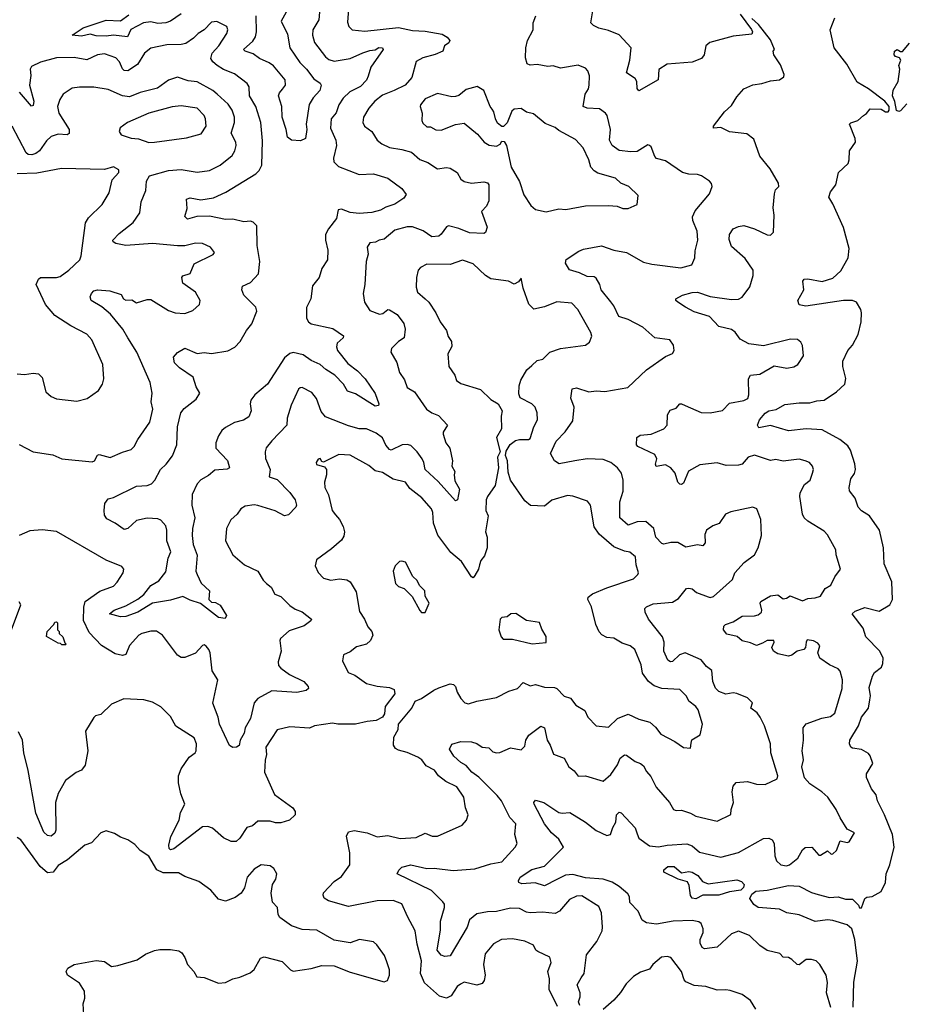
# Model space of a CAD drawing. Extents: x 1892934 to 2008621, y 567149 to 683290.
# Tile 170 of 256: x 1934719 to 1939691, y 632271 to 637803. Entities that reach past the tile are written whole.
import ezdxf

# ---------------------------------------------------------------- set-up
doc = ezdxf.new("R2010")
doc.units = 0

msp = doc.modelspace()

# ---------------------------------------------------------------- linework, layer by layer
at = {"layer": '0CON20XD'}
for points in [[(1936567.9, 637915), (1936559.1, 637789.1), (1936566.9, 637765), (1936586.3, 637746.3), (1936657.4, 637737.4), (1936845, 637759.4), (1936925, 637741.7), (1936995, 637738.8), (1937091.7, 637721.7), (1937118.8, 637705), (1937133.8, 637685), (1937128.3, 637671.7), (1937104.2, 637655.8), (1937094, 637626), (1937052.2, 637607.8), (1936981.4, 637588.6), (1936945, 637566.9), (1936921.4, 637478.6), (1936883.3, 637435), (1936821.2, 637405), (1936755, 637378.9), (1936712.2, 637345), (1936678.2, 637305), (1936648.5, 637255), (1936645.5, 637225.5), (1936654.5, 637204.5), (1936695, 637174.2), (1936725.9, 637125.9), (1936752.5, 637105), (1936795, 637085.5), (1936865, 637074), (1936917.7, 637057.7), (1936965, 637018.1), (1937010.7, 637000.7), (1937064.1, 636964.1), (1937115, 636971.5), (1937135, 636968.8), (1937174.5, 636944.5), (1937195, 636907.5), (1937215, 636893.6), (1937255, 636883.5), (1937325, 636892.5), (1937345, 636886.4), (1937352.5, 636875), (1937352.5, 636785), (1937338.9, 636755), (1937312.1, 636725), (1937343.5, 636636.5), (1937335, 636607.5), (1937325, 636602.2), (1937245, 636604.6), (1937185, 636630.5), (1937125.8, 636644.2), (1937115, 636638.8), (1937085, 636597.1), (1937072.8, 636587.2), (1937033.2, 636583.2), (1936984.2, 636615.8), (1936925, 636638.2), (1936895, 636639.5), (1936825, 636620.4), (1936765, 636570.5), (1936737.5, 636565), (1936717.4, 636552.6), (1936685, 636550), (1936670.5, 636525), (1936675.8, 636485), (1936664.3, 636445), (1936655.7, 636314.3), (1936646.9, 636265), (1936654.5, 636215), (1936685, 636168.1), (1936738.1, 636148.1), (1936757.7, 636152.3), (1936784.8, 636175.2), (1936795, 636173.2), (1936837.3, 636147.3), (1936876.4, 636096.4), (1936883.2, 636063.2), (1936878, 636015), (1936845, 635994.5), (1936806.2, 635955), (1936802.5, 635935), (1936836.8, 635876.8), (1936851.1, 635821.1), (1936879.4, 635779.4), (1936895, 635736.7), (1936935, 635712.3), (1937002.1, 635615), (1937032, 635595)], [(1938195, 637403.8), (1938185.9, 637415.9), (1938183.3, 637455), (1938175, 637472.5), (1938126.7, 637505), (1938145.5, 637574.5), (1938152.9, 637645), (1938085, 637716.7), (1938025, 637741.8), (1937971.2, 637755), (1937940.3, 637770.3), (1937926.2, 637785), (1937941.4, 637875)], [(1935625.4, 637835), (1935565, 637794.2), (1935540, 637785), (1935495, 637780.8), (1935455, 637789.7), (1935414.5, 637785.5), (1935343.2, 637746.8), (1935324.1, 637705.9), (1935245, 637716.2), (1935205, 637709.2), (1935148.5, 637711.5), (1935115, 637721.2), (1935065, 637710.6), (1935012.5, 637715), (1935075, 637756.2), (1935205, 637800.4), (1935285, 637796.7), (1935331, 637829)], [(1936214.8, 637845.2), (1936186.9, 637795), (1936222, 637722), (1936235, 637644.3), (1936291.9, 637561.9), (1936329.7, 637525), (1936370, 637470), (1936406.4, 637446.4), (1936412, 637435), (1936403.1, 637405), (1936365.7, 637364.3), (1936343.8, 637326.2), (1936327.1, 637215), (1936330.8, 637185), (1936322.5, 637135), (1936295, 637122.8), (1936245, 637125.3), (1936222.2, 637142.2), (1936215.3, 637185), (1936192.7, 637255), (1936190.8, 637315), (1936172.7, 637375), (1936177.8, 637392.2), (1936195, 637412.2), (1936210.6, 637435), (1936209.4, 637465), (1936143.3, 637543.3), (1936120.1, 637560.1), (1936065, 637583.9), (1936030.1, 637610.1), (1935985.5, 637625.5), (1935975.8, 637635), (1936027.7, 637682.3), (1936043.4, 637706.6), (1936048.1, 637735), (1936045.7, 637825)], [(1936401.5, 637845), (1936398, 637802), (1936363.9, 637746.1), (1936362.9, 637715), (1936373.8, 637675), (1936435, 637593.5), (1936455, 637578.2), (1936485, 637568.7), (1936575, 637584.2), (1936645, 637617.1), (1936685, 637630.4), (1936715, 637632.5), (1936735, 637646), (1936756.2, 637645), (1936758.8, 637635), (1936691.1, 637535), (1936675.3, 637485), (1936665, 637463.8), (1936631.8, 637428.2), (1936573.1, 637396.9), (1936535, 637360.9), (1936510.3, 637325), (1936495, 637279.4), (1936468.2, 637245), (1936464, 637194), (1936493.6, 637125), (1936497.8, 637095), (1936480.8, 637025), (1936482.9, 637005), (1936508, 636978), (1936625, 636932.5), (1936705, 636937.5), (1936785, 636912.9), (1936863.8, 636855), (1936889.3, 636820.7), (1936875, 636800), (1936824.5, 636765.5), (1936775, 636750), (1936745, 636732.5), (1936695, 636720.4), (1936625, 636713.3), (1936575, 636720), (1936525, 636738.6), (1936506, 636734), (1936497.5, 636685), (1936451.7, 636628.3), (1936435.4, 636595), (1936435.5, 636564.5), (1936448.6, 636508.6)], [(1937862.9, 632265), (1937855.6, 632285), (1937865.9, 632314.1), (1937866.5, 632336.5), (1937848.3, 632381.7), (1937870.4, 632419.6), (1937887.3, 632445), (1937901.5, 632548.5), (1937960, 632625), (1937989.5, 632685), (1937991.9, 632705), (1937985.9, 632785.9), (1937970.8, 632820.8), (1937875, 632880), (1937845, 632879.4), (1937805, 632860.6), (1937750, 632795), (1937725, 632781.9), (1937655, 632789.5), (1937585, 632785.8), (1937565, 632789.2), (1937525, 632809.4), (1937475, 632811.8), (1937395, 632792), (1937345, 632791.8), (1937285, 632779.2), (1937245, 632745.8), (1937231.5, 632705), (1937135, 632544.3), (1937105, 632540.8), (1937085, 632548), (1937062.9, 632575), (1937080.7, 632690.7), (1937081.7, 632738.3), (1937104.6, 632815), (1937103.3, 632833.3), (1937095, 632846.7), (1937031.5, 632911.5), (1936837.5, 633005), (1936846.7, 633025), (1936865, 633041.2), (1936915, 633055.5), (1937005, 633034.1), (1937045, 633036.5), (1937153.1, 633023.1), (1937275, 633033), (1937365, 633061.4), (1937425, 633072.2), (1937500.5, 633155), (1937512.1, 633175), (1937499.2, 633225), (1937505, 633285.8), (1937470, 633320), (1937423.6, 633413.6), (1937399.1, 633445), (1937296.5, 633546.5), (1937258.1, 633575), (1937225, 633612.4), (1937195, 633630.3), (1937156.4, 633665), (1937132, 633705), (1937145, 633733.3), (1937195, 633747.5), (1937255, 633745.4), (1937285, 633735.8), (1937315, 633716.3), (1937353.1, 633713.1), (1937375, 633690), (1937395, 633684.4), (1937415, 633686.7), (1937475, 633712.5), (1937535, 633700.8), (1937555, 633721.2), (1937561.4, 633755), (1937577.2, 633782.8), (1937645, 633834.2), (1937665.4, 633825.4), (1937681.1, 633755), (1937698, 633728), (1937716.2, 633676.2), (1937775.8, 633655), (1937802.5, 633605), (1937832.8, 633582.8), (1937855, 633553.1), (1937895, 633554.5), (1937995, 633525.8), (1938038.5, 633561.5), (1938075, 633616.2), (1938090, 633655), (1938115, 633672), (1938125, 633671.2), (1938175.4, 633635.4), (1938203.8, 633623.8), (1938221.4, 633611.4), (1938238.5, 633578.5), (1938262, 633552), (1938291.7, 633491.7), (1938366.7, 633405), (1938390, 633365), (1938405, 633360), (1938435, 633362.5), (1938485, 633345.6), (1938515, 633327.8), (1938635, 633301.1), (1938712.3, 633337.7), (1938713.5, 633365), (1938726.7, 633405), (1938718.5, 633465), (1938725, 633496.7), (1938741.8, 633518.2), (1938805, 633523.1), (1938855, 633508.6), (1938905, 633506.2), (1938971.7, 633538.3), (1938976.2, 633555), (1938936.7, 633685), (1938934.4, 633735), (1938901.4, 633835), (1938877.1, 633885), (1938858.9, 633908.9), (1938823.1, 633935), (1938834.2, 633965), (1938805, 633993.3), (1938745, 634017.8), (1938725, 634021.4), (1938684.3, 634014.3), (1938645, 634029.4), (1938625, 634047.5), (1938610.5, 634085), (1938605, 634146.2), (1938575, 634170), (1938545, 634207.1), (1938455, 634245.5), (1938424, 634235), (1938385, 634196.9), (1938373.8, 634195), (1938358.6, 634205), (1938334.7, 634255), (1938336.6, 634305), (1938327.9, 634335), (1938249.4, 634435), (1938230.8, 634475), (1938229.2, 634495), (1938238, 634505), (1938275, 634520.4), (1938385, 634530.3), (1938418.3, 634551.7), (1938463.4, 634606.6), (1938475, 634610), (1938495, 634606), (1938518.8, 634585), (1938585, 634560), (1938595, 634556.9), (1938615, 634563.1), (1938721.9, 634658.1), (1938734, 634695), (1938786.9, 634753.1), (1938845, 634796.7), (1938865.6, 634835), (1938883.1, 634905), (1938880.8, 634995), (1938858, 635055), (1938835, 635064.2), (1938711.4, 635038.6), (1938682.5, 635025), (1938646.8, 634973.2), (1938610.3, 634959.7), (1938574.4, 634935.6), (1938565, 634910), (1938566.8, 634863.2), (1938555, 634847.5), (1938525, 634852), (1938459.4, 634839.4), (1938415, 634865.5), (1938375, 634865.4), (1938335, 634856.2), (1938325, 634859.6), (1938290.4, 634895), (1938278.6, 634945), (1938235, 634984), (1938185, 634982.5), (1938135, 634963.5), (1938087.8, 635005), (1938087.9, 635095), (1938106.7, 635153.3), (1938106.5, 635216.5), (1938096.9, 635255), (1938075.7, 635285), (1938037.5, 635315), (1937995, 635332.5), (1937905, 635336.5), (1937835.6, 635324.4), (1937748.1, 635308.1), (1937722.5, 635325), (1937698.8, 635365), (1937731.8, 635435), (1937782.3, 635487.7), (1937825, 635550), (1937831.1, 635625), (1937812.8, 635677.2), (1937821.4, 635728.6), (1937845, 635734.4), (1937915, 635711.8), (1937955, 635718.1), (1938005, 635713.3), (1938133.4, 635736.6), (1938238, 635835), (1938345, 635911.2), (1938383.3, 635926.7), (1938393.3, 635945), (1938390, 635975), (1938368.8, 636005), (1938285, 636016), (1938217.5, 636075), (1938135, 636118.5), (1938083.1, 636135), (1938055.2, 636195.2), (1938037.6, 636217.6), (1937984.3, 636285), (1937975.6, 636315), (1937955, 636351.4), (1937945, 636358.1), (1937905, 636359.2), (1937861.5, 636381.5), (1937805, 636398), (1937782.5, 636435), (1937786.7, 636455), (1937857.3, 636502.7), (1937885, 636514.2), (1937985, 636532.1), (1938055, 636508.5), (1938125, 636494.6), (1938221.4, 636441.4), (1938268.5, 636428.5), (1938430.6, 636409.4), (1938493.3, 636425), (1938509.2, 636465), (1938511.4, 636505), (1938525.6, 636565), (1938522.5, 636615), (1938498.2, 636675), (1938496.8, 636695), (1938511.5, 636728.5), (1938592, 636825), (1938607.5, 636865), (1938602.7, 636882.7), (1938591.2, 636895), (1938546.7, 636925), (1938525, 636932.5), (1938475, 636934.4), (1938440, 636945), (1938345, 637010.6), (1938295, 637023.1), (1938284.4, 637035), (1938265, 637087.5), (1938255, 637096.7), (1938245, 637098.8), (1938185, 637062.5), (1938149.4, 637059.4), (1938085, 637066.9), (1938045, 637095.7), (1938030.8, 637125), (1938036, 637186), (1938016.5, 637265), (1938007.9, 637277.9), (1937975, 637301.8), (1937905.7, 637305.7), (1937882.5, 637315), (1937893.3, 637385), (1937912, 637415), (1937917.1, 637435), (1937918.1, 637488.1), (1937908.8, 637515), (1937895, 637530), (1937855, 637546.7), (1937755, 637530), (1937715, 637543.3), (1937685, 637540), (1937625, 637550.9), (1937585, 637548.1), (1937568.8, 637555), (1937558, 637588), (1937560.8, 637645), (1937569.6, 637685), (1937600.9, 637745), (1937602.3, 637785), (1937616.2, 637823.8)], [(1939273.6, 632253.6), (1939249.4, 632335), (1939254.5, 632394.5), (1939247.1, 632435), (1939210.8, 632495), (1939190, 632515), (1939165, 632523.3), (1939135, 632523.1), (1939095, 632494), (1939085, 632495.8), (1939055, 632523.6), (1939035, 632533.8), (1939006, 632536), (1938987.5, 632557.5), (1938915, 632574.4), (1938875, 632602.5), (1938817.1, 632657.1), (1938755, 632682.9), (1938715, 632666.9), (1938635, 632593.3), (1938563.5, 632583.5), (1938550.7, 632590.7), (1938539.7, 632615), (1938539.7, 632635), (1938555.8, 632674.2), (1938556.5, 632695), (1938545.4, 632725), (1938532, 632735), (1938495, 632741.4), (1938388.3, 632738.3), (1938295, 632721.4), (1938238.8, 632728.8), (1938213.6, 632743.6), (1938192, 632795), (1938145, 632844), (1938142.5, 632875), (1938132.9, 632892.9), (1938084, 632934), (1938045, 632957.8), (1937995, 632973.9), (1937895, 632982.2), (1937825, 633000), (1937782.8, 632997.2), (1937735, 632973.2), (1937665, 632937.1), (1937613.1, 632953.1), (1937538.1, 632948.1), (1937521.4, 632955), (1937518.6, 632965), (1937528.6, 632985), (1937595, 633029.6), (1937665, 633046.7), (1937772.9, 633155), (1937745, 633198.9), (1937704.3, 633234.3), (1937665, 633285.6), (1937608, 633395), (1937606.2, 633405), (1937615, 633418.8), (1937662.5, 633405), (1937745, 633349.2), (1937765, 633344.6), (1937808, 633348), (1937895, 633295.5), (1937955, 633246.9), (1938015, 633219.4), (1938036.7, 633225), (1938048.2, 633265), (1938065.3, 633295), (1938069.4, 633335), (1938085, 633350), (1938095, 633347.1), (1938175, 633262.2), (1938185, 633230), (1938194.7, 633204.7), (1938255, 633161.5), (1938305, 633155.5), (1938355, 633165.3), (1938465, 633173.1), (1938495, 633161.1), (1938535, 633125.3), (1938655, 633097.5), (1938755.3, 633124.7), (1938895, 633202.9), (1938925, 633205.6), (1938944.7, 633194.7), (1938955.9, 633175), (1938959.6, 633105), (1938967.9, 633077.9), (1938993.3, 633055), (1939025, 633049.4), (1939042, 633055), (1939087, 633093), (1939115, 633140), (1939128.3, 633151.7), (1939165.8, 633155), (1939205, 633110), (1939215, 633108.9), (1939255, 633133.1), (1939275, 633115.7), (1939285, 633117.1), (1939305.6, 633135), (1939325, 633190), (1939365, 633180), (1939376.7, 633185), (1939405.7, 633235), (1939365, 633256.2), (1939325, 633318.8), (1939302.7, 633365), (1939255.6, 633435), (1939223.3, 633465), (1939155, 633509.5), (1939125, 633543.3), (1939111.2, 633605), (1939120, 633645), (1939111.4, 633695), (1939120.6, 633755), (1939118, 633825), (1939135, 633846.2), (1939222, 633878), (1939271.1, 633888.9), (1939295, 633906.2), (1939336.9, 634045), (1939339.4, 634095), (1939325, 634143.3), (1939315, 634155.8), (1939265, 634177.8), (1939211.1, 634215), (1939201.1, 634245), (1939211.2, 634285), (1939200.5, 634300.5), (1939175, 634313.8), (1939141.2, 634318.8), (1939133.8, 634306.2), (1939131.2, 634275), (1939121.2, 634265), (1939084.6, 634255.4), (1939055, 634233.1), (1939035, 634226.9), (1938975, 634239.6), (1938951.5, 634255), (1938941.9, 634275), (1938955.8, 634305), (1938952.5, 634315), (1938915, 634316), (1938888.9, 634301.1), (1938855, 634286.9), (1938822.7, 634302.7), (1938775, 634312.9), (1938747.9, 634337.9), (1938690, 634350), (1938670, 634375), (1938672, 634395), (1938681.2, 634405), (1938725, 634420), (1938775, 634451.4), (1938845, 634453.8), (1938865, 634460), (1938883.3, 634475), (1938886.2, 634485), (1938875.6, 634525), (1938881.1, 634535), (1938935, 634566.9), (1938975, 634572), (1939005, 634550), (1939025, 634553.3), (1939045, 634565.8), (1939115, 634538.8), (1939145, 634552), (1939185, 634554.2), (1939215, 634564), (1939242.3, 634607.7), (1939273.6, 634626.4), (1939295, 634673.3), (1939327.5, 634715), (1939303.9, 634796.1), (1939301.2, 634825), (1939255, 634908.8), (1939235, 634928.8), (1939145, 634985.8), (1939124.3, 635005), (1939114.4, 635025), (1939098.5, 635125), (1939100.5, 635145), (1939125, 635191.9), (1939156.9, 635215), (1939169.5, 635255), (1939175.6, 635275), (1939170.8, 635295), (1939154.3, 635314.3), (1939130, 635325), (1939095, 635334.3), (1939005, 635323.1), (1938965, 635332.2), (1938935, 635326.7), (1938845, 635356.9), (1938808.8, 635345), (1938775, 635306), (1938755, 635299.4), (1938685, 635298.2), (1938635, 635312.9), (1938537.8, 635302.2), (1938473.9, 635266.1), (1938445, 635198.8), (1938435, 635192), (1938425, 635194), (1938414.4, 635205), (1938399.1, 635255), (1938375, 635285.6), (1938345, 635301.5), (1938293.2, 635293.2), (1938288.6, 635305), (1938295.5, 635335), (1938285, 635360.8), (1938189.2, 635405), (1938182.5, 635415), (1938183.8, 635455), (1938201.7, 635468.3), (1938265, 635474.6), (1938335.7, 635505), (1938354.4, 635525), (1938356.7, 635583.3), (1938370.3, 635609.7), (1938405, 635621.2), (1938425, 635644.3), (1938435, 635645.4), (1938454.7, 635634.7), (1938545, 635595.5), (1938595, 635594.4), (1938665, 635607.7), (1938705, 635648.5), (1938785, 635663.3), (1938807.1, 635675), (1938813.1, 635695), (1938810, 635785), (1938822.5, 635805), (1938875, 635812), (1938955, 635857.5), (1939025.7, 635844.3), (1939065, 635852.5), (1939087.5, 635865), (1939120.6, 635915), (1939115, 635972.5), (1939105, 635991.2), (1939086.4, 636006.4), (1939047.4, 636007.4), (1938895, 635971.4), (1938812.2, 635982.2), (1938765, 636007.5), (1938736.9, 636046.9), (1938715, 636061.9), (1938645, 636080), (1938591.4, 636135), (1938505, 636161.9), (1938456.9, 636186.9), (1938413.3, 636215), (1938402.5, 636225), (1938402.5, 636235), (1938441.2, 636255), (1938495, 636270), (1938525, 636271.2), (1938595, 636248.1), (1938715, 636231.7), (1938755, 636233.1), (1938775, 636243.6), (1938818.6, 636301.4), (1938837.5, 636365), (1938837.5, 636395), (1938791.9, 636461.9), (1938715, 636529.2), (1938703.1, 636566.9), (1938703.3, 636596.7), (1938725, 636627.1), (1938755, 636640.6), (1938785, 636645.6), (1938845, 636627.8), (1938915, 636593.2), (1938935, 636593.1), (1938950.5, 636609.5), (1938954.5, 636705), (1938949.5, 636745), (1938956.9, 636825), (1938962.6, 636847.4), (1938981.2, 636865), (1938980, 636885), (1938933.3, 636965), (1938875.2, 637035.2), (1938840.6, 637130.6), (1938802.2, 637162.2), (1938705, 637172), (1938655, 637196.4), (1938615, 637193.3), (1938614, 637205), (1938676.9, 637285), (1938715, 637320.6), (1938745, 637368.6), (1938785, 637414.2), (1938835, 637436.4), (1938886.1, 637443.9), (1938935, 637459.4), (1938985.8, 637464.2), (1939008.8, 637481.2), (1939012, 637495), (1938989.7, 637549.7), (1938953.8, 637605), (1938950, 637625), (1938957.5, 637635), (1938935, 637690), (1938866.5, 637776.5), (1938828.7, 637808.7)], [(1938763.5, 637833.5), (1938828.2, 637748.2), (1938834.3, 637735), (1938829.5, 637720.5), (1938725, 637709.2), (1938593.8, 637675), (1938572, 637655), (1938561.2, 637605), (1938547.5, 637585), (1938495.5, 637564.5), (1938355, 637551.9), (1938306.8, 637523.2), (1938304, 637465), (1938195, 637403.8)], [(1939398.9, 632255), (1939402.1, 632395), (1939423, 632513), (1939408, 632635), (1939391.4, 632695), (1939365, 632718.2), (1939285, 632742.9), (1939254, 632746), (1939185, 632736.8), (1939095, 632774.5), (1939026, 632786), (1938985, 632805.4), (1938865, 632816.1), (1938841.2, 632831.2), (1938818.5, 632865), (1938829.1, 632890.9), (1938852.3, 632907.7), (1938915, 632912.1), (1939035, 632938.7), (1939095, 632934.7), (1939165, 632899.5), (1939202.5, 632887.5), (1939265, 632871.2), (1939315, 632875.8), (1939355, 632862.4), (1939395, 632861.8), (1939428.2, 632828.2), (1939435, 632812.5), (1939445, 632813.3), (1939465, 632866.5), (1939476, 632874), (1939505, 632877.5), (1939555, 632904.4), (1939580.4, 632955), (1939583.1, 633005), (1939604.7, 633055.3), (1939628.5, 633155), (1939618.8, 633225), (1939575.5, 633335.5), (1939536.2, 633415), (1939528, 633448), (1939501.7, 633481.7), (1939474, 633545), (1939474.1, 633565.9), (1939508.9, 633625), (1939495, 633666.7), (1939485, 633680), (1939445, 633702.9), (1939395, 633710), (1939385, 633716.7), (1939377.5, 633735), (1939380.5, 633755), (1939428.2, 633835), (1939445, 633884.4), (1939484.6, 633935), (1939492.2, 633982.2), (1939495.4, 634005), (1939488.8, 634051.2), (1939506.4, 634115), (1939518.9, 634135), (1939556.8, 634165), (1939565.5, 634185.5), (1939566.4, 634215), (1939549.1, 634255), (1939470.4, 634335), (1939455, 634384.2), (1939393.3, 634465), (1939409.4, 634480.6), (1939465, 634500), (1939545, 634480), (1939605.4, 634514.6), (1939620, 634545), (1939616.4, 634645), (1939572.9, 634745), (1939568.6, 634835), (1939545.8, 634935), (1939490.4, 635015), (1939445, 635044.1), (1939426.2, 635065), (1939409.5, 635115), (1939377.8, 635155), (1939375.6, 635175), (1939385, 635222.5), (1939405.9, 635254.1), (1939411.8, 635275), (1939408.2, 635308.2), (1939383.1, 635385), (1939368.3, 635408.3), (1939323.7, 635443.7), (1939225, 635497.9), (1939135, 635504.6), (1939035, 635492.4), (1938935, 635522.9), (1938869.2, 635509.2), (1938860.8, 635525), (1938873.3, 635555), (1938905, 635591.5), (1938925, 635605.4), (1938966.5, 635613.5), (1939015, 635640), (1939095, 635650), (1939155, 635649.7), (1939195, 635662.1), (1939235, 635666.1), (1939305, 635712), (1939352.2, 635755), (1939357.6, 635787.6), (1939341.4, 635855), (1939340.8, 635885), (1939369.2, 635945), (1939395.4, 635974.6), (1939426, 636035), (1939444, 636105), (1939445.9, 636155), (1939440.8, 636175), (1939417.1, 636215), (1939395, 636225.3), (1939345, 636224.5), (1939133.2, 636193.2), (1939095, 636200), (1939087.5, 636225), (1939122, 636285), (1939116.4, 636333.6), (1939123.3, 636345), (1939145, 636347.1), (1939225, 636331.9), (1939285, 636351.5), (1939328.7, 636391.3), (1939371.2, 636465), (1939376.5, 636516.5), (1939344.3, 636634.3), (1939285, 636767.5), (1939261.9, 636805), (1939271.5, 636835), (1939301.5, 636875), (1939316, 636945), (1939370, 636995), (1939376.7, 637015), (1939377.5, 637065), (1939410.8, 637115), (1939410, 637135), (1939378, 637215), (1939385, 637223.8), (1939424.1, 637235.9), (1939457.5, 637265), (1939473.3, 637275), (1939495, 637302.5), (1939555, 637300), (1939580.9, 637285), (1939595, 637285.9), (1939601.4, 637295), (1939600.2, 637315), (1939575.8, 637345), (1939485, 637414), (1939421.8, 637451.8), (1939363.1, 637553.1), (1939291.4, 637645), (1939270, 637745), (1939295, 637812.5)], [(1936448.6, 636508.6), (1936446.6, 636453.4), (1936415.7, 636405), (1936400.8, 636355), (1936362.5, 636307.5), (1936352.8, 636235), (1936328.6, 636185), (1936329.6, 636125), (1936340, 636105), (1936355, 636093.8), (1936477.7, 636067.7), (1936536.8, 636026.8), (1936535.6, 636015), (1936501.8, 635985), (1936497.3, 635965), (1936502.2, 635945), (1936561, 635871), (1936615, 635830), (1936658.1, 635785), (1936715, 635702), (1936736.1, 635643.9), (1936733.3, 635635), (1936715, 635630.8), (1936605, 635700), (1936560, 635715), (1936537.3, 635755), (1936488.5, 635805), (1936436.7, 635836.7), (1936405.6, 635865.6), (1936355, 635889), (1936309.6, 635919.6), (1936255, 635933.8), (1936235, 635927.1), (1936205, 635902.5), (1936109.2, 635755), (1936038.7, 635695), (1936016.2, 635665), (1936012.2, 635645), (1936019.1, 635605), (1936005, 635571.1), (1935975, 635553.2), (1935925, 635539.5), (1935875, 635511.2), (1935854.4, 635495), (1935834.4, 635465), (1935819.5, 635425), (1935820, 635395), (1935886.2, 635326.2), (1935896.1, 635285), (1935882.7, 635277.3), (1935815, 635271.8), (1935778.3, 635241.7), (1935735, 635218.2), (1935715, 635195.7), (1935686.1, 635135), (1935685.3, 635075), (1935702.5, 635005), (1935688.4, 634945), (1935687.2, 634905), (1935693.2, 634855), (1935715.4, 634795), (1935707.1, 634705), (1935715.8, 634685), (1935737.7, 634637.7), (1935783.8, 634595), (1935781.2, 634545), (1935795, 634530.8), (1935818.8, 634528.8), (1935845, 634513.3), (1935879.2, 634455), (1935872, 634438), (1935835, 634444.5), (1935733.3, 634523.3), (1935675, 634541.1), (1935635, 634561.9), (1935565, 634542.3), (1935465, 634524.5), (1935382.5, 634475), (1935315, 634450.6), (1935285, 634448.6), (1935222.5, 634465), (1935248.8, 634485), (1935315, 634509.4), (1935382.4, 634547.6), (1935415.9, 634574.1), (1935455.5, 634625), (1935499.9, 634650.1), (1935539.3, 634700.7), (1935552.5, 634777.5), (1935566.7, 634813.3), (1935545.3, 634875), (1935545.2, 634934.8), (1935540, 634960), (1935511.6, 634991.6), (1935495, 634998.4), (1935435, 635001.5), (1935375, 634990), (1935325.6, 634945), (1935305, 634938.2), (1935255, 634974.6), (1935208.2, 634998.2), (1935195, 635018.8), (1935193.5, 635045), (1935197.5, 635085), (1935215, 635110.6), (1935245, 635118.6), (1935375, 635182.3), (1935435, 635185.4), (1935458.9, 635195), (1935477.5, 635215), (1935508.8, 635275), (1935541.8, 635305), (1935576.8, 635353.2), (1935600, 635415), (1935604.4, 635515), (1935624.2, 635595), (1935641.8, 635618.2), (1935709.2, 635670.8), (1935730, 635705), (1935710.3, 635740.3), (1935691.9, 635795), (1935615, 635847.3), (1935587.5, 635875), (1935583.1, 635906.9), (1935605, 635932.5), (1935645, 635956.9), (1935715, 635928.2), (1935755, 635932.9), (1935795, 635926.5), (1935888, 635942), (1935926.6, 635963.4), (1935956.8, 635995), (1935992.5, 636057.5), (1936022.5, 636095), (1936050.9, 636165), (1936045, 636188.1), (1935976.7, 636255), (1935965.7, 636285), (1935970, 636305), (1936015, 636325.5), (1936059.1, 636375), (1936066.7, 636445), (1936051.8, 636535), (1936050, 636645), (1936030, 636665), (1936015, 636670), (1935977.7, 636667.7), (1935915, 636681.2), (1935875, 636680.3), (1935785, 636698.6), (1935713.2, 636696.8), (1935661.3, 636681.3), (1935646.1, 636696.1), (1935658.5, 636741.5), (1935654.4, 636795), (1935675, 636802.5), (1935735, 636791.2), (1935807.6, 636802.4), (1935876.1, 636833.9), (1936043.6, 636936.4), (1936063.3, 636955), (1936077.3, 636985), (1936082.3, 637122.3), (1936071.8, 637225), (1936045.3, 637315.3), (1936009.5, 637375), (1936007.3, 637425), (1935996.7, 637445), (1935925, 637499.1), (1935862.9, 637522.9), (1935826.9, 637545), (1935803.1, 637565), (1935791.4, 637585), (1935800, 637615), (1935837.1, 637655), (1935882.5, 637725), (1935888, 637745), (1935881.2, 637765), (1935825, 637792.5), (1935795, 637788.6), (1935755, 637746), (1935720, 637725), (1935695, 637698), (1935651.1, 637668.9), (1935625.9, 637664.1), (1935545, 637660.5), (1935455, 637642.7), (1935419.5, 637615), (1935379.2, 637550.8), (1935325, 637515.3), (1935305, 637517.1), (1935295.7, 637525.7), (1935278.4, 637565), (1935258.7, 637588.7), (1935195, 637610.3), (1935155, 637605.4), (1935095, 637577.9), (1935025, 637589.3), (1934925, 637588.1), (1934835, 637563.6), (1934785, 637539.2), (1934776.6, 637525), (1934780.8, 637489.2), (1934773.7, 637435), (1934797.5, 637345), (1934795, 637320), (1934785, 637316), (1934716.9, 637395)], [(1939655, 637286.3), (1939642.1, 637292.1), (1939632.6, 637342.6), (1939619.3, 637375), (1939623.9, 637406.1), (1939650.6, 637455), (1939660, 637525), (1939655.4, 637545), (1939666.9, 637575), (1939658.9, 637588.9), (1939636.7, 637595), (1939628.8, 637605), (1939630, 637625), (1939645, 637636), (1939665, 637623.3), (1939675, 637624.2), (1939715, 637670.9)], [(1934715, 635416.9), (1934795, 635374.4), (1934905, 635357.8), (1934955, 635335.8), (1935125, 635318.9), (1935138.2, 635325), (1935155, 635355.8), (1935165, 635360), (1935227.3, 635342.7), (1935295, 635373.1), (1935345, 635388), (1935362, 635405), (1935381.2, 635445), (1935448.6, 635541.4), (1935465.7, 635615), (1935457.5, 635655), (1935461.5, 635705), (1935450.6, 635765), (1935376.7, 635935), (1935325.2, 636015.2), (1935298.2, 636065), (1935228.3, 636148.3), (1935179.2, 636189.2), (1935120, 636225), (1935114, 636245), (1935121.2, 636265), (1935135, 636280), (1935155, 636284.3), (1935225, 636280), (1935288.2, 636258.2), (1935301.3, 636235), (1935315, 636226.1), (1935349.1, 636229.1), (1935375, 636212.5), (1935435, 636231.4), (1935455, 636231.2), (1935555, 636168.6), (1935592.5, 636155), (1935645, 636152.1), (1935691.1, 636168.9), (1935727.3, 636202.7), (1935732, 636225), (1935705, 636271.2), (1935635, 636322.5), (1935628.1, 636355), (1935635.5, 636364.5), (1935675, 636377.5), (1935698.5, 636431.5), (1935805.7, 636484.3), (1935812.5, 636495), (1935790.6, 636525), (1935745, 636545.3), (1935705, 636547.5), (1935645, 636531.5), (1935605, 636532.7), (1935465, 636546.1), (1935315, 636533.3), (1935258.8, 636545), (1935242.5, 636555), (1935240.8, 636565), (1935277.7, 636602.3), (1935356, 636664), (1935392.6, 636717.4), (1935401.1, 636778.9), (1935427.4, 636842.6), (1935430.5, 636895), (1935448, 636925), (1935555, 636956.2), (1935625, 636960.4), (1935715, 636945.5), (1935785, 636955.4), (1935844.7, 636985.3), (1935911.2, 637038.8), (1935926.5, 637065), (1935933.5, 637095), (1935932.2, 637115), (1935906.8, 637165), (1935924.3, 637225), (1935924.1, 637255), (1935910.8, 637295), (1935888.5, 637328.5), (1935827.8, 637385), (1935803.1, 637405), (1935715, 637452.9), (1935665, 637459.6), (1935605, 637480), (1935555, 637462.7), (1935491.5, 637418.5), (1935395, 637394.1), (1935335, 637370), (1935295.6, 637375.6), (1935215, 637410.4), (1935135, 637422.7), (1935055, 637423.8), (1935012.6, 637417.4), (1934963.1, 637385), (1934943.5, 637355), (1934930.4, 637315), (1934937.9, 637277.9), (1934996.8, 637185), (1934996.5, 637163.5), (1934984.4, 637155.6), (1934935, 637158.8), (1934895, 637146.9), (1934868.3, 637121.7), (1934829.6, 637065), (1934809.2, 637050.8), (1934785.8, 637044.2), (1934766.2, 637046.2), (1934755.8, 637055), (1934676.9, 637205)], [(1937675, 636724), (1937745, 636739.2), (1937785, 636737.1), (1937895, 636756.9), (1938025, 636759.1), (1938074.2, 636754.2), (1938105, 636741.2), (1938135, 636741.2), (1938186.4, 636763.6), (1938191.2, 636815), (1938139.4, 636865), (1938094.2, 636884.2), (1938065, 636912.3), (1937965, 636940.9), (1937945, 636953.8), (1937925.3, 636975), (1937914.7, 637015), (1937883.2, 637083.2), (1937838.8, 637128.8), (1937745, 637180.8), (1937725, 637197.8), (1937669.8, 637219.8), (1937604.2, 637274.2), (1937565, 637284), (1937534.3, 637304.3), (1937495, 637300.9), (1937481.4, 637288.6), (1937455, 637223.3), (1937435, 637202.5), (1937425, 637202.5), (1937401.7, 637221.7), (1937390, 637245), (1937381.4, 637285), (1937370.8, 637300.8), (1937360, 637315), (1937325.6, 637405), (1937287.9, 637427.9), (1937225, 637409.6), (1937185, 637376.7), (1937165, 637371.1), (1937145, 637370), (1937065, 637387.3), (1936995, 637357.5), (1936970, 637325), (1936966.7, 637315), (1936978.2, 637278.2), (1936977, 637237), (1936982.1, 637222.1), (1937005, 637201.2), (1937025, 637200.8), (1937055, 637183.5), (1937085, 637181.1), (1937165, 637214.4), (1937215, 637221.2), (1937290, 637160), (1937327.5, 637115), (1937355, 637098), (1937395, 637091.2), (1937416.4, 637103.6), (1937425, 637120), (1937438.3, 637118.3), (1937452.5, 637095), (1937478.6, 636975), (1937524.2, 636894.2), (1937548.6, 636818.6), (1937589.5, 636759.5), (1937615, 636736.7), (1937675, 636724)], [(1935443.1, 637113.1), (1935475, 637114.6), (1935655, 637138.6), (1935738.3, 637161.7), (1935765.6, 637205), (1935762.5, 637245), (1935753.5, 637265), (1935715, 637305.5), (1935625, 637319.5), (1935575, 637313.1), (1935442.9, 637277.1), (1935323.3, 637225), (1935282.5, 637195), (1935276.7, 637175), (1935287.5, 637155), (1935345, 637136.2), (1935386.1, 637133.9), (1935443.1, 637113.1)], [(1939700.6, 637329.4), (1939665, 637291.2), (1939655, 637286.3)], [(1934705, 635812.3), (1934745, 635810), (1934795, 635817.5), (1934825, 635812.9), (1934845, 635793.3), (1934865, 635712.5), (1934895, 635686), (1934925, 635672.5), (1935039.5, 635660.5), (1935096.7, 635675), (1935160.9, 635719.1), (1935184, 635755), (1935190.8, 635785), (1935185.6, 635865), (1935124.5, 636004.5), (1935095, 636035.8), (1935005, 636081.9), (1934915, 636140), (1934863.6, 636203.6), (1934811.5, 636315), (1934824.5, 636345), (1934835, 636354.4), (1934925, 636354.3), (1934945, 636359.2), (1934995, 636395.6), (1935056.8, 636453.2), (1935064.4, 636475.6), (1935088, 636662), (1935105, 636690), (1935180.8, 636765), (1935220.3, 636829.7), (1935237, 636903), (1935275.8, 636945), (1935275, 636960), (1935245, 636976), (1935195, 636961.2), (1934953.6, 636966.4), (1934815, 636940.9), (1934705, 636936.9)], [(1937071.3, 634048.7), (1937135, 634072), (1937155, 634068), (1937165, 634057.5), (1937174.3, 634025), (1937195, 633990), (1937218.8, 633965), (1937238.9, 633958.9), (1937285, 633974.6), (1937396.7, 633995), (1937465, 634030), (1937514, 634046), (1937545, 634078.6), (1937585, 634060.6), (1937615, 634068.5), (1937665, 634052.7), (1937721.7, 634051.7), (1937735, 634046), (1937775, 634001.9), (1937812, 633992), (1937841.1, 633951.1), (1937891.7, 633921.7), (1937908.2, 633885), (1937955.5, 633835.5), (1938025, 633829.2), (1938075, 633876.2), (1938135, 633901.4), (1938195, 633872.5), (1938256.4, 633856.4), (1938288.7, 633828.7), (1938318.8, 633788.8), (1938397.6, 633747.6), (1938445, 633713.3), (1938485, 633710), (1938489.3, 633739.3), (1938493.3, 633756.7), (1938540, 633785), (1938553.3, 633845), (1938527.5, 633925), (1938515, 633943.8), (1938475, 633974.2), (1938462.2, 634002.2), (1938425, 634040.8), (1938325, 634045.4), (1938281, 634061), (1938249.2, 634085), (1938215, 634132), (1938208.9, 634178.9), (1938173.1, 634265), (1938145.9, 634285.9), (1938100.6, 634300.6), (1938055, 634328.2), (1938015, 634331.4), (1937987.5, 634347.5), (1937973, 634363), (1937954.5, 634405), (1937928.8, 634505), (1937909.2, 634545), (1937910.8, 634559.2), (1937935, 634576.7), (1938015, 634610.6), (1938165, 634661.1), (1938190, 634685), (1938192.9, 634695), (1938179.7, 634739.7), (1938176.5, 634785), (1938145, 634810.8), (1938115, 634817.6), (1938055, 634841.5), (1937971.7, 634911.7), (1937944.6, 634954.6), (1937923.1, 635075), (1937907, 635097), (1937825, 635126.1), (1937795, 635129.6), (1937706.8, 635103.2), (1937665, 635070), (1937586.4, 635073.6), (1937555, 635100), (1937474.4, 635215), (1937461.4, 635261.4), (1937457.1, 635325), (1937445.8, 635355), (1937450.9, 635379.1), (1937473.1, 635416.9), (1937501.7, 635438.3), (1937525, 635444.3), (1937575, 635443.6), (1937585, 635450.8), (1937605.6, 635515), (1937626.7, 635555), (1937624.2, 635595), (1937613.8, 635625), (1937595, 635643.8), (1937528.3, 635678.3), (1937521.7, 635701.7), (1937523.1, 635745), (1937533, 635777), (1937565.8, 635835), (1937595, 635860.8), (1937625, 635887.5), (1937656.2, 635895), (1937695.4, 635934.6), (1937755, 635955.6), (1937895, 635974), (1937918.7, 635991.3), (1937930.8, 636025), (1937926, 636045), (1937852.5, 636175), (1937819.6, 636209.6), (1937735, 636217.7), (1937665, 636190), (1937605, 636177.1), (1937577.5, 636205), (1937546.2, 636295), (1937535, 636350), (1937519.3, 636330.7), (1937495, 636317.5), (1937464.1, 636334.1), (1937365, 636346.9), (1937335, 636365.7), (1937265, 636430.8), (1937205, 636451.5), (1937135, 636427.5), (1937005, 636428.6), (1936968.8, 636411.2), (1936956.2, 636395), (1936946, 636355), (1936945, 636300), (1936952.6, 636272.6), (1936995.8, 636235), (1937016.7, 636215), (1937055.8, 636155), (1937079.2, 636105), (1937115, 636056), (1937125, 636023.3), (1937142.5, 635995), (1937145, 635967.5), (1937123.3, 635925), (1937128.8, 635855), (1937162, 635805), (1937172, 635775), (1937195, 635758.2), (1937306, 635725), (1937365, 635668.6), (1937405.4, 635645.4), (1937428.1, 635605), (1937422.9, 635575), (1937424.5, 635505), (1937395.8, 635455), (1937416.7, 635375), (1937402, 635345), (1937406.2, 635285), (1937388.8, 635185), (1937344.5, 635125), (1937337.3, 635105), (1937335.7, 635045), (1937350, 635015), (1937334.5, 634925), (1937343.3, 634895), (1937344.2, 634835), (1937328.7, 634791.3), (1937307.3, 634765), (1937300.6, 634739.4), (1937294.7, 634715), (1937275, 634680.5), (1937265, 634668.1), (1937255, 634673.1), (1937198.6, 634758.6), (1937140.3, 634810.3), (1937066, 634906), (1937041.8, 634975), (1937037.9, 635035), (1937030, 635055), (1936976.2, 635116.2), (1936908.5, 635168.5), (1936884.6, 635204.6), (1936815, 635221.5), (1936755, 635259.2), (1936715, 635268.5), (1936678.1, 635298.1), (1936575, 635356.4), (1936510.9, 635359.1), (1936425, 635317.5), (1936415, 635320), (1936405, 635336.7), (1936395, 635333.3), (1936383.1, 635315), (1936385, 635304.2), (1936430.7, 635290.7), (1936441.2, 635275), (1936441.4, 635245), (1936430.5, 635205), (1936431.8, 635175), (1936453.4, 635133.4), (1936473.5, 635045), (1936491, 635021), (1936514.7, 634994.7), (1936535.8, 634955.8), (1936542.3, 634925), (1936539.5, 634900.5), (1936525, 634879.4), (1936469.5, 634830.5), (1936385, 634768), (1936377.5, 634735), (1936395, 634696.7), (1936425, 634666), (1936465, 634653.8), (1936515, 634662.2), (1936556.3, 634656.3), (1936575, 634644.4), (1936608.2, 634588.2), (1936627.2, 634477.2), (1936655.3, 634435.3), (1936672.6, 634392.6), (1936696.7, 634365), (1936701.9, 634345), (1936688.6, 634315), (1936666, 634295), (1936610.4, 634279.6), (1936575, 634251.8), (1936536.9, 634235), (1936530.9, 634200.9), (1936562.5, 634135), (1936599.8, 634119.8), (1936665, 634074.4), (1936725, 634059.1), (1936795, 634052), (1936820.5, 634040.5), (1936824.3, 634015), (1936770, 633945), (1936767, 633903), (1936755, 633884.3), (1936720, 633865), (1936669.7, 633860.3), (1936605, 633844.5), (1936505, 633845.5), (1936475, 633851.2), (1936373.3, 633836.7), (1936345, 633823.3), (1936235, 633830), (1936165, 633813.8), (1936101.1, 633715), (1936104.4, 633675), (1936096.2, 633643.8), (1936092.5, 633575), (1936149.7, 633449.7), (1936252, 633375), (1936266.2, 633355), (1936266.2, 633335), (1936233.4, 633306.6), (1936185, 633290.8), (1936155, 633291.1), (1936125, 633299.6), (1936055, 633299.5), (1936025, 633274.4), (1935993.3, 633265), (1935955.2, 633204.8), (1935935, 633186.8), (1935906.7, 633186.7), (1935863.9, 633206.1), (1935800.6, 633260.6), (1935775, 633269.4), (1935745, 633268.2), (1935585, 633143.9), (1935565, 633138.6), (1935557.3, 633147.3), (1935555.4, 633165.4), (1935566.4, 633215), (1935613.3, 633305), (1935621.9, 633348.1), (1935645.8, 633395), (1935622.9, 633452.9), (1935610, 633515), (1935610.6, 633555), (1935625.6, 633595), (1935670, 633660), (1935704.4, 633685), (1935709.1, 633695), (1935710.6, 633735), (1935698.3, 633768.3), (1935594.5, 633834.5), (1935565, 633888.8), (1935511.8, 633941.8), (1935465, 633968.2), (1935415, 633982.7), (1935303.3, 633986.7), (1935233.2, 633956.8), (1935175, 633898.8), (1935145, 633892.5), (1935135, 633882.5), (1935088, 633805), (1935101.9, 633695), (1935085.5, 633614.5), (1935065, 633586), (1935036.2, 633573.8), (1934975, 633528.1), (1934934.1, 633455), (1934920, 633405), (1934920.7, 633249.3), (1934915, 633232), (1934895, 633215.7), (1934875, 633219.4), (1934855, 633238.1), (1934809.7, 633345), (1934766.6, 633585), (1934741.5, 633685), (1934734.4, 633754.4), (1934711.7, 633801.7)], [(1937032, 635595), (1937070, 635580), (1937120, 635525), (1937096.2, 635485), (1937096, 635475), (1937111.9, 635425), (1937134.7, 635394.7), (1937147.9, 635325), (1937145.5, 635295), (1937161.1, 635265), (1937157.5, 635245), (1937162.8, 635212.8), (1937188.1, 635165), (1937177.5, 635105), (1937165, 635100), (1937069.1, 635209.1), (1936995.5, 635275), (1936988, 635315), (1936978, 635335), (1936950, 635375), (1936915, 635410.8), (1936895, 635416.7), (1936865.3, 635414.7), (1936805, 635384.3), (1936795, 635387.5), (1936775, 635413.1), (1936755, 635454.5), (1936719.5, 635479.5), (1936665, 635503.7), (1936625, 635504.8), (1936565, 635520.4), (1936435, 635570.9), (1936411.5, 635601.5), (1936385.5, 635675.5), (1936358.1, 635708.1), (1936305, 635735.6), (1936293.3, 635735), (1936285, 635726.7), (1936242.7, 635637.3), (1936220, 635565), (1936218, 635525), (1936134.1, 635435.9), (1936103.3, 635396.7), (1936096.8, 635375), (1936097.9, 635337.9), (1936124.3, 635275), (1936120, 635235), (1936165, 635218.8), (1936235, 635145.7), (1936265, 635106), (1936273.3, 635075), (1936270, 635065), (1936228.3, 635021.7), (1936205, 635016), (1936153.2, 635043.2), (1936055, 635074.2), (1936035, 635077.1), (1935985, 635070), (1935961.2, 635055), (1935940, 635025), (1935905, 634993.3), (1935880, 634945), (1935874, 634875), (1935915, 634796), (1935980.3, 634740.3), (1936055, 634704), (1936085, 634653.8), (1936105, 634635.8), (1936130.8, 634615), (1936150.8, 634575), (1936185, 634562.2), (1936235, 634511.5), (1936265, 634491.1), (1936305, 634475.5), (1936356.2, 634435), (1936353.8, 634425), (1936315, 634398), (1936231.1, 634368.9), (1936183.1, 634326.9), (1936179.5, 634315), (1936187.5, 634255), (1936169.2, 634195), (1936172.5, 634175), (1936185, 634160), (1936233.6, 634123.6), (1936314.2, 634085), (1936337.6, 634057.6), (1936340, 634045), (1936326.4, 634033.6), (1936275, 634022.5), (1936135, 634032.9), (1936055, 633990), (1936036, 633965), (1936013.7, 633876.3), (1935984.3, 633825), (1935978.9, 633795), (1935956.9, 633755), (1935950.3, 633725), (1935935.6, 633715), (1935914.9, 633714.9), (1935896, 633725), (1935840, 633845), (1935832.9, 633885), (1935802.7, 633962.7), (1935831.8, 634095), (1935799.4, 634145), (1935788.2, 634245), (1935781.1, 634265), (1935765, 634284.2), (1935755, 634290), (1935745, 634286.2), (1935705, 634243.8), (1935645, 634218.8), (1935625, 634220), (1935605, 634232), (1935520, 634345), (1935486.8, 634366.8), (1935455, 634368.5), (1935404.7, 634355.3), (1935387.5, 634345), (1935335, 634286.7), (1935314.3, 634235.7), (1935295, 634230), (1935255, 634239.5), (1935177.7, 634287.7), (1935109.5, 634359.5), (1935076.9, 634426.9), (1935078.4, 634501.6), (1935085.9, 634534.1), (1935168, 634592), (1935245, 634620.6), (1935265, 634642), (1935300, 634695), (1935303.8, 634715), (1935291.2, 634731.2), (1935205, 634766.7), (1934925, 634927.1), (1934845, 634936.4), (1934775, 634932.1), (1934714.7, 634905.3)], [(1936995, 634472.5), (1937018, 634525), (1936996.2, 634565), (1936994.3, 634595), (1936963.6, 634623.6), (1936951.3, 634651.3), (1936925.6, 634675.6), (1936885, 634754.4), (1936865, 634761.5), (1936850.9, 634759.1), (1936826.2, 634735), (1936816.2, 634705), (1936829.4, 634635), (1936845, 634618.6), (1936876.9, 634606.9), (1936922.7, 634562.7), (1936965, 634483.3), (1936975, 634473.3), (1936995, 634472.5)], [(1934673.1, 634375), (1934724.3, 634515), (1934715, 634532)], [(1937595.9, 634295.9), (1937675, 634303.3), (1937675, 634337.5), (1937649.7, 634379.7), (1937637, 634417), (1937565, 634428), (1937505, 634467.7), (1937476, 634465), (1937455, 634448.1), (1937425.5, 634444.5), (1937415.7, 634435), (1937408.8, 634375), (1937421.2, 634335), (1937433.2, 634323.2), (1937485, 634322), (1937595.9, 634295.9)], [(1934975, 634290), (1934955, 634290), (1934948.3, 634298.3), (1934935, 634300), (1934868.3, 634338.3), (1934872, 634365), (1934910, 634405), (1934915, 634417.5), (1934925, 634420), (1934930, 634415), (1934930, 634375), (1934940, 634365), (1934940, 634355), (1934960, 634335), (1934971.7, 634301.7), (1934980, 634295), (1934975, 634290)], [(1937738.8, 632258.8), (1937691.5, 632355), (1937692.9, 632415), (1937684.3, 632455), (1937703.6, 632506.4), (1937695, 632536.9), (1937627.2, 632567.2), (1937616, 632575), (1937602.8, 632602.8), (1937555, 632625.5), (1937485, 632639.4), (1937424.6, 632635.4), (1937379.8, 632610.2), (1937331.8, 632555), (1937323.1, 632495), (1937332.5, 632435), (1937325.8, 632405), (1937315, 632388.8), (1937285, 632378.6), (1937215, 632395.8), (1937194.6, 632385.4), (1937175, 632370.8), (1937140.6, 632319.4), (1937115, 632306.5), (1937075, 632317.5), (1936991.5, 632391.5), (1936970, 632445), (1936974.1, 632515), (1936949.9, 632609.9), (1936939.6, 632685), (1936895.5, 632765), (1936865, 632835.7), (1936815, 632854.5), (1936725, 632853.1), (1936565, 632821.4), (1936452.4, 632852.4), (1936428.6, 632868.6), (1936422.2, 632885), (1936425, 632897.5), (1936485, 632960.6), (1936525, 632990), (1936572.9, 633055), (1936572.8, 633122.8), (1936553.8, 633216.2), (1936565, 633240.8), (1936597.4, 633247.4), (1936668.8, 633235), (1936725, 633213.1), (1936785, 633219.6), (1936855, 633203.1), (1936945, 633208.1), (1936995, 633232.5), (1937035, 633216), (1937065, 633215.7), (1937202.7, 633277.3), (1937227.1, 633305), (1937236.9, 633335), (1937221.9, 633375), (1937212.5, 633435), (1937172.3, 633492.3), (1937112.2, 633522.2), (1937071.1, 633555), (1937047.4, 633587.4), (1937001.1, 633611.1), (1936976.7, 633645), (1936955, 633659.6), (1936895, 633685.4), (1936845, 633698.6), (1936829.1, 633709.1), (1936817.3, 633727.3), (1936818.8, 633771.2), (1936843.8, 633815), (1936845.7, 633845), (1936921.4, 633935), (1936940, 633975), (1936975, 633989.2), (1937043.4, 634036.6), (1937071.3, 634048.7)], [(1935080, 632185), (1935074.2, 632274.2), (1935083.6, 632306.4), (1935082.7, 632345), (1935055, 632390.6), (1934987.5, 632435), (1934980, 632455), (1934988.6, 632475), (1935025, 632495.5), (1935147.7, 632517.7), (1935195, 632512), (1935235, 632484.3), (1935269.3, 632489.3), (1935378.7, 632521.3), (1935425, 632552.5), (1935475, 632572.9), (1935505, 632579.4), (1935565, 632580), (1935612.3, 632572.3), (1935629.7, 632559.7), (1935646.2, 632535), (1935660, 632495), (1935696.1, 632456.1), (1935712.5, 632425), (1935755, 632421.2), (1935835, 632390), (1935875, 632394.6), (1935915, 632414.5), (1935955, 632423.3), (1936012.7, 632447.3), (1936035, 632466.2), (1936070, 632530), (1936091.9, 632538.1), (1936192.4, 632512.4), (1936238.8, 632465), (1936255, 632457.5), (1936355, 632472.2), (1936415, 632489.2), (1936485, 632488), (1936575, 632452.5), (1936765, 632397.5), (1936784.3, 632405.7), (1936796, 632435), (1936794.3, 632465), (1936779.5, 632509.5), (1936767.5, 632545), (1936724, 632605), (1936705, 632622), (1936626.1, 632636.1), (1936575, 632616), (1936485, 632632.5), (1936387.4, 632687.4), (1936305, 632691.4), (1936245, 632712.5), (1936179.5, 632759.5), (1936170.6, 632775), (1936166, 632815), (1936137.5, 632845), (1936130, 632895), (1936138, 632945), (1936156, 632975), (1936162, 633005), (1936146.2, 633035), (1936125, 633048.8), (1936075, 633054.3), (1936035, 633030.8), (1935995.6, 632985), (1935980, 632925), (1935961.9, 632895), (1935928.8, 632871.2), (1935875, 632850), (1935835, 632862.2), (1935792.4, 632912.4), (1935725, 632962.1), (1935645, 632989.1), (1935609.4, 633009.4), (1935525, 633010.7), (1935487.7, 633027.7), (1935443, 633103), (1935394.3, 633135), (1935365, 633170), (1935326.1, 633196.1), (1935285, 633210), (1935251.7, 633231.7), (1935205, 633246.2), (1935175, 633233.8), (1935121.5, 633178.5), (1935084.2, 633165), (1934987.3, 633082.7), (1934935, 633050.5), (1934906.2, 633013.8), (1934875, 633010), (1934832.7, 633045), (1934724.2, 633195), (1934705, 633208.6)], [(1938515, 632864.2), (1938495, 632868.5), (1938485, 632883.1), (1938478.3, 632938.3), (1938468.6, 632958.6), (1938416.2, 632975), (1938335, 633013.8), (1938335, 633026), (1938357.5, 633045), (1938393.3, 633045), (1938435, 633010.8), (1938475, 633016.9), (1938495, 633012.9), (1938525.7, 632995.7), (1938552, 632962), (1938585, 632948.9), (1938745, 632971.2), (1938771.5, 632961.5), (1938786, 632945), (1938783.1, 632926.9), (1938767.9, 632912.1), (1938705, 632903.6), (1938645, 632884.4), (1938555, 632884.7), (1938515, 632864.2)], [(1938852.9, 632245), (1938823, 632293), (1938775, 632325.7), (1938708.2, 632348.2), (1938683.1, 632353.1), (1938635, 632350.4), (1938571.7, 632371.7), (1938505, 632376.7), (1938458.1, 632398.1), (1938449.1, 632409.1), (1938435.5, 632455), (1938375, 632534), (1938355, 632540), (1938322.9, 632537.1), (1938273.1, 632495), (1938255, 632468.8), (1938205, 632451.4), (1938165, 632428.1), (1938123.2, 632386.8), (1938092.4, 632337.6), (1938054.7, 632295.3), (1937995, 632243.1)]]:
    msp.add_lwpolyline(points, dxfattribs=at)

doc.saveas('drawing.dxf')
